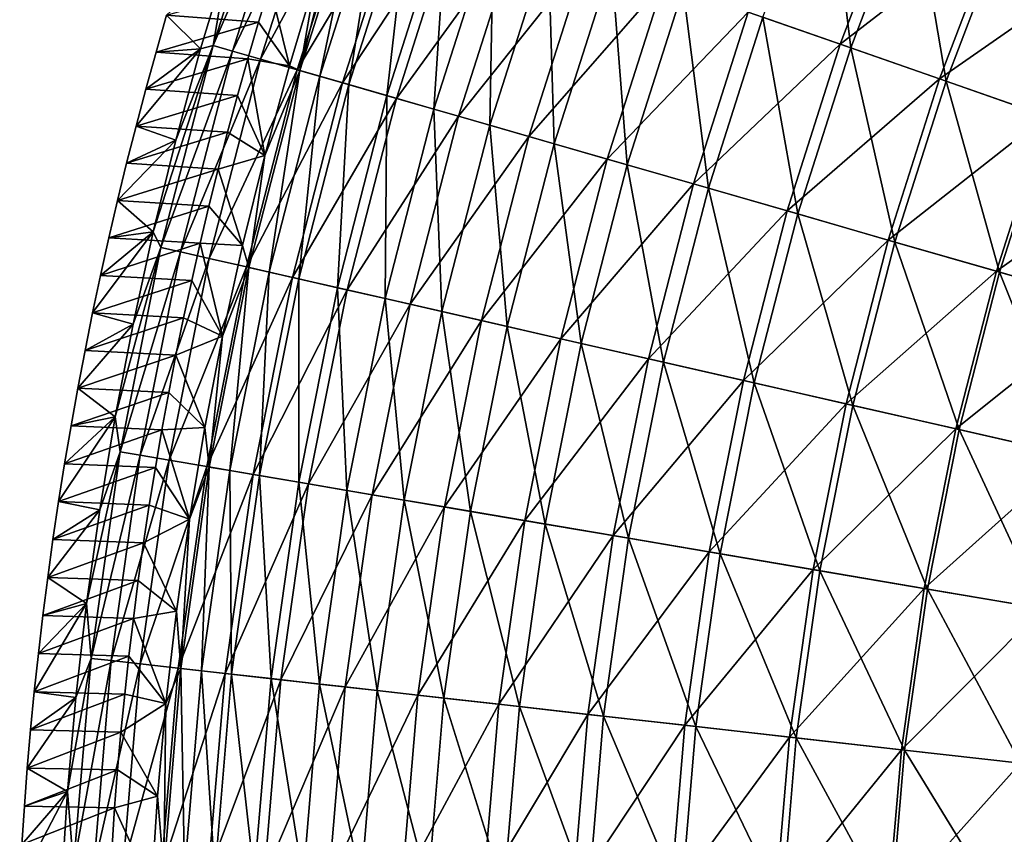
# Model space of a CAD drawing. Header units: millimetres. Extents: x -63 to 63, y -63 to 63.
# Tile 28 of 107: x -63 to -46, y 4 to 18. Entities that reach past the tile are written whole.
import ezdxf

# ---------------------------------------------------------------- set-up
doc = ezdxf.new("R2010")
doc.units = ezdxf.units.MM
doc.header["$LTSCALE"] = 106.095679
for name, color, linetype in [('10', 7, 'CONTINUOUS'), ('11', 7, 'CONTINUOUS'), ('7', 7, 'CONTINUOUS'), ('8', 7, 'CONTINUOUS'), ('9', 7, 'CONTINUOUS')]:
    doc.layers.add(name, color=color, linetype=linetype)

msp = doc.modelspace()

# ---------------------------------------------------------------- linework, layer by layer
at = {"layer": '10', "linetype": 'Continuous'}
for points in [[(-58.188, 16.793, -42.056), (-58.517, 18.125, -62.004), (-57.741, 18.273, -42.056), (-58.188, 16.793, -42.056)], [(-58.702, 17.518, -62.004), (-58.517, 18.125, -62.004), (-58.188, 16.793, -42.056), (-58.702, 17.518, -62.004)], [(-58.88, 16.909, -62.004), (-58.702, 17.518, -62.004), (-58.188, 16.793, -42.056), (-58.88, 16.909, -62.004)], [(-59.052, 16.298, -62.004), (-58.88, 16.909, -62.004), (-58.598, 15.301, -42.056), (-59.052, 16.298, -62.004)], [(-58.598, 15.301, -42.056), (-58.88, 16.909, -62.004), (-58.188, 16.793, -42.056), (-58.598, 15.301, -42.056)], [(-59.217, 15.686, -62.004), (-59.052, 16.298, -62.004), (-58.598, 15.301, -42.056), (-59.217, 15.686, -62.004)], [(-59.377, 15.071, -62.004), (-59.217, 15.686, -62.004), (-58.598, 15.301, -42.056), (-59.377, 15.071, -62.004)], [(-58.97, 13.8, -42.056), (-59.377, 15.071, -62.004), (-58.598, 15.301, -42.056), (-58.97, 13.8, -42.056)], [(-59.53, 14.456, -62.004), (-59.377, 15.071, -62.004), (-58.97, 13.8, -42.056), (-59.53, 14.456, -62.004)], [(-59.676, 13.838, -62.004), (-59.53, 14.456, -62.004), (-58.97, 13.8, -42.056), (-59.676, 13.838, -62.004)], [(-59.816, 13.22, -62.004), (-59.676, 13.838, -62.004), (-59.303, 12.289, -42.056), (-59.816, 13.22, -62.004)], [(-59.303, 12.289, -42.056), (-59.676, 13.838, -62.004), (-58.97, 13.8, -42.056), (-59.303, 12.289, -42.056)], [(-59.95, 12.599, -62.004), (-59.816, 13.22, -62.004), (-59.303, 12.289, -42.056), (-59.95, 12.599, -62.004)], [(-60.077, 11.978, -62.004), (-59.95, 12.599, -62.004), (-59.303, 12.289, -42.056), (-60.077, 11.978, -62.004)], [(-59.598, 10.77, -42.056), (-60.077, 11.978, -62.004), (-59.303, 12.289, -42.056), (-59.598, 10.77, -42.056)], [(-60.198, 11.355, -62.004), (-60.077, 11.978, -62.004), (-59.598, 10.77, -42.056), (-60.198, 11.355, -62.004)], [(-60.313, 10.731, -62.004), (-60.198, 11.355, -62.004), (-59.598, 10.77, -42.056), (-60.313, 10.731, -62.004)], [(-60.42, 10.105, -62.004), (-60.313, 10.731, -62.004), (-59.853, 9.245, -42.056), (-60.42, 10.105, -62.004)], [(-59.853, 9.245, -42.056), (-60.313, 10.731, -62.004), (-59.598, 10.77, -42.056), (-59.853, 9.245, -42.056)], [(-60.522, 9.479, -62.004), (-60.42, 10.105, -62.004), (-59.853, 9.245, -42.056), (-60.522, 9.479, -62.004)], [(-60.617, 8.852, -62.004), (-60.522, 9.479, -62.004), (-59.853, 9.245, -42.056), (-60.617, 8.852, -62.004)], [(-60.07, 7.713, -42.056), (-60.617, 8.852, -62.004), (-59.853, 9.245, -42.056), (-60.07, 7.713, -42.056)], [(-60.705, 8.223, -62.004), (-60.617, 8.852, -62.004), (-60.07, 7.713, -42.056), (-60.705, 8.223, -62.004)], [(-60.787, 7.594, -62.004), (-60.705, 8.223, -62.004), (-60.07, 7.713, -42.056), (-60.787, 7.594, -62.004)], [(-60.247, 6.177, -42.056), (-60.787, 7.594, -62.004), (-60.07, 7.713, -42.056), (-60.247, 6.177, -42.056)], [(-60.863, 6.964, -62.004), (-60.787, 7.594, -62.004), (-60.247, 6.177, -42.056), (-60.863, 6.964, -62.004)], [(-60.931, 6.334, -62.004), (-60.863, 6.964, -62.004), (-60.247, 6.177, -42.056), (-60.931, 6.334, -62.004)], [(-60.994, 5.702, -62.004), (-60.931, 6.334, -62.004), (-60.247, 6.177, -42.056), (-60.994, 5.702, -62.004)], [(-60.385, 4.636, -42.056), (-60.994, 5.702, -62.004), (-60.247, 6.177, -42.056), (-60.385, 4.636, -42.056)], [(-61.049, 5.07, -62.004), (-60.994, 5.702, -62.004), (-60.385, 4.636, -42.056), (-61.049, 5.07, -62.004)], [(-61.099, 4.438, -62.004), (-61.049, 5.07, -62.004), (-60.385, 4.636, -42.056), (-61.099, 4.438, -62.004)], [(-60.484, 3.092, -42.056), (-61.099, 4.438, -62.004), (-60.385, 4.636, -42.056), (-60.484, 3.092, -42.056)], [(-61.141, 3.804, -62.004), (-61.099, 4.438, -62.004), (-60.484, 3.092, -42.056), (-61.141, 3.804, -62.004)]]:
    msp.add_3dface(points, dxfattribs=at)
at = {"layer": '11', "linetype": 'Continuous'}
for points in [[(-49.238, 20.395, -15.327), (-48.843, 17.091, -12.634), (-50.304, 17.602, -15.327), (-49.238, 20.395, -15.327)], [(-47.808, 19.803, -12.634), (-48.843, 17.091, -12.634), (-49.238, 20.395, -15.327), (-47.808, 19.803, -12.634)], [(-58.016, 16.714, -38.96), (-57.255, 19.742, -42.056), (-56.987, 19.941, -38.96), (-58.016, 16.714, -38.96)], [(-58.016, 16.714, -38.96), (-56.987, 19.941, -38.96), (-57.683, 16.618, -35.874), (-58.016, 16.714, -38.96)], [(-56.987, 19.941, -38.96), (-56.661, 19.826, -35.874), (-57.683, 16.618, -35.874), (-56.987, 19.941, -38.96)], [(-57.741, 18.273, -42.056), (-57.255, 19.742, -42.056), (-58.016, 16.714, -38.96), (-57.741, 18.273, -42.056)], [(-56.661, 19.826, -35.874), (-57.199, 16.479, -32.81), (-57.683, 16.618, -35.874), (-56.661, 19.826, -35.874)], [(-56.185, 19.66, -32.81), (-57.199, 16.479, -32.81), (-56.661, 19.826, -35.874), (-56.185, 19.66, -32.81)], [(-47.808, 19.803, -12.634), (-47.255, 16.535, -10.025), (-48.843, 17.091, -12.634), (-47.808, 19.803, -12.634)], [(-46.253, 19.159, -10.025), (-47.255, 16.535, -10.025), (-47.808, 19.803, -12.634), (-46.253, 19.159, -10.025)], [(-56.185, 19.66, -32.81), (-56.565, 16.296, -29.776), (-57.199, 16.479, -32.81), (-56.185, 19.66, -32.81)], [(-55.562, 19.442, -29.776), (-56.565, 16.296, -29.776), (-56.185, 19.66, -32.81), (-55.562, 19.442, -29.776)], [(-55.562, 19.442, -29.776), (-55.782, 16.07, -26.779), (-56.565, 16.296, -29.776), (-55.562, 19.442, -29.776)], [(-54.793, 19.173, -26.779), (-55.782, 16.07, -26.779), (-55.562, 19.442, -29.776), (-54.793, 19.173, -26.779)], [(-54.793, 19.173, -26.779), (-54.853, 15.803, -23.828), (-55.782, 16.07, -26.779), (-54.793, 19.173, -26.779)], [(-53.88, 18.853, -23.828), (-54.853, 15.803, -23.828), (-54.793, 19.173, -26.779), (-53.88, 18.853, -23.828)], [(-46.253, 19.159, -10.025), (-45.541, 15.936, -7.505), (-47.255, 16.535, -10.025), (-46.253, 19.159, -10.025)], [(-53.88, 18.853, -23.828), (-53.779, 15.494, -20.931), (-54.853, 15.803, -23.828), (-53.88, 18.853, -23.828)], [(-52.826, 18.485, -20.931), (-53.779, 15.494, -20.931), (-53.88, 18.853, -23.828), (-52.826, 18.485, -20.931)], [(-52.826, 18.485, -20.931), (-52.565, 15.144, -18.095), (-53.779, 15.494, -20.931), (-52.826, 18.485, -20.931)], [(-51.633, 18.067, -18.095), (-52.565, 15.144, -18.095), (-52.826, 18.485, -20.931), (-51.633, 18.067, -18.095)], [(-58.188, 16.793, -42.056), (-57.741, 18.273, -42.056), (-58.016, 16.714, -38.96), (-58.188, 16.793, -42.056)], [(-51.633, 18.067, -18.095), (-51.212, 14.754, -15.327), (-52.565, 15.144, -18.095), (-51.633, 18.067, -18.095)], [(-50.304, 17.602, -15.327), (-51.212, 14.754, -15.327), (-51.633, 18.067, -18.095), (-50.304, 17.602, -15.327)], [(-50.304, 17.602, -15.327), (-49.725, 14.326, -12.634), (-51.212, 14.754, -15.327), (-50.304, 17.602, -15.327)], [(-48.843, 17.091, -12.634), (-49.725, 14.326, -12.634), (-50.304, 17.602, -15.327), (-48.843, 17.091, -12.634)], [(-48.843, 17.091, -12.634), (-48.107, 13.859, -10.025), (-49.725, 14.326, -12.634), (-48.843, 17.091, -12.634)], [(-47.255, 16.535, -10.025), (-48.107, 13.859, -10.025), (-48.843, 17.091, -12.634), (-47.255, 16.535, -10.025)], [(-58.598, 15.301, -42.056), (-58.188, 16.793, -42.056), (-58.016, 16.714, -38.96), (-58.598, 15.301, -42.056)], [(-58.862, 13.435, -38.96), (-58.598, 15.301, -42.056), (-58.016, 16.714, -38.96), (-58.862, 13.435, -38.96)], [(-58.862, 13.435, -38.96), (-58.016, 16.714, -38.96), (-58.524, 13.358, -35.874), (-58.862, 13.435, -38.96)], [(-58.016, 16.714, -38.96), (-57.683, 16.618, -35.874), (-58.524, 13.358, -35.874), (-58.016, 16.714, -38.96)], [(-57.683, 16.618, -35.874), (-58.033, 13.246, -32.81), (-58.524, 13.358, -35.874), (-57.683, 16.618, -35.874)], [(-57.199, 16.479, -32.81), (-58.033, 13.246, -32.81), (-57.683, 16.618, -35.874), (-57.199, 16.479, -32.81)], [(-57.199, 16.479, -32.81), (-57.389, 13.099, -29.776), (-58.033, 13.246, -32.81), (-57.199, 16.479, -32.81)], [(-56.565, 16.296, -29.776), (-57.389, 13.099, -29.776), (-57.199, 16.479, -32.81), (-56.565, 16.296, -29.776)], [(-47.255, 16.535, -10.025), (-46.363, 13.357, -7.505), (-48.107, 13.859, -10.025), (-47.255, 16.535, -10.025)], [(-45.541, 15.936, -7.505), (-46.363, 13.357, -7.505), (-47.255, 16.535, -10.025), (-45.541, 15.936, -7.505)], [(-56.565, 16.296, -29.776), (-56.595, 12.917, -26.779), (-57.389, 13.099, -29.776), (-56.565, 16.296, -29.776)], [(-55.782, 16.07, -26.779), (-56.595, 12.917, -26.779), (-56.565, 16.296, -29.776), (-55.782, 16.07, -26.779)], [(-55.782, 16.07, -26.779), (-55.652, 12.702, -23.828), (-56.595, 12.917, -26.779), (-55.782, 16.07, -26.779)], [(-54.853, 15.803, -23.828), (-55.652, 12.702, -23.828), (-55.782, 16.07, -26.779), (-54.853, 15.803, -23.828)], [(-45.541, 15.936, -7.505), (-44.498, 12.82, -5.082), (-46.363, 13.357, -7.505), (-45.541, 15.936, -7.505)], [(-54.853, 15.803, -23.828), (-54.563, 12.454, -20.931), (-55.652, 12.702, -23.828), (-54.853, 15.803, -23.828)], [(-53.779, 15.494, -20.931), (-54.563, 12.454, -20.931), (-54.853, 15.803, -23.828), (-53.779, 15.494, -20.931)], [(-53.779, 15.494, -20.931), (-53.331, 12.172, -18.095), (-54.563, 12.454, -20.931), (-53.779, 15.494, -20.931)], [(-52.565, 15.144, -18.095), (-53.331, 12.172, -18.095), (-53.779, 15.494, -20.931), (-52.565, 15.144, -18.095)], [(-58.97, 13.8, -42.056), (-58.598, 15.301, -42.056), (-58.862, 13.435, -38.96), (-58.97, 13.8, -42.056)], [(-52.565, 15.144, -18.095), (-51.959, 11.859, -15.327), (-53.331, 12.172, -18.095), (-52.565, 15.144, -18.095)], [(-51.212, 14.754, -15.327), (-51.959, 11.859, -15.327), (-52.565, 15.144, -18.095), (-51.212, 14.754, -15.327)], [(-51.212, 14.754, -15.327), (-50.45, 11.515, -12.634), (-51.959, 11.859, -15.327), (-51.212, 14.754, -15.327)], [(-49.725, 14.326, -12.634), (-50.45, 11.515, -12.634), (-51.212, 14.754, -15.327), (-49.725, 14.326, -12.634)], [(-49.725, 14.326, -12.634), (-48.809, 11.14, -10.025), (-50.45, 11.515, -12.634), (-49.725, 14.326, -12.634)], [(-48.107, 13.859, -10.025), (-48.809, 11.14, -10.025), (-49.725, 14.326, -12.634), (-48.107, 13.859, -10.025)], [(-59.303, 12.289, -42.056), (-58.97, 13.8, -42.056), (-58.862, 13.435, -38.96), (-59.303, 12.289, -42.056)], [(-48.107, 13.859, -10.025), (-47.039, 10.736, -7.505), (-48.809, 11.14, -10.025), (-48.107, 13.859, -10.025)], [(-46.363, 13.357, -7.505), (-47.039, 10.736, -7.505), (-48.107, 13.859, -10.025), (-46.363, 13.357, -7.505)], [(-59.522, 10.113, -38.96), (-59.303, 12.289, -42.056), (-58.862, 13.435, -38.96), (-59.522, 10.113, -38.96)], [(-59.522, 10.113, -38.96), (-58.862, 13.435, -38.96), (-59.181, 10.055, -35.874), (-59.522, 10.113, -38.96)], [(-58.862, 13.435, -38.96), (-58.524, 13.358, -35.874), (-59.181, 10.055, -35.874), (-58.862, 13.435, -38.96)], [(-58.524, 13.358, -35.874), (-58.684, 9.971, -32.81), (-59.181, 10.055, -35.874), (-58.524, 13.358, -35.874)], [(-58.033, 13.246, -32.81), (-58.684, 9.971, -32.81), (-58.524, 13.358, -35.874), (-58.033, 13.246, -32.81)], [(-46.363, 13.357, -7.505), (-45.146, 10.304, -5.082), (-47.039, 10.736, -7.505), (-46.363, 13.357, -7.505)], [(-44.498, 12.82, -5.082), (-45.146, 10.304, -5.082), (-46.363, 13.357, -7.505), (-44.498, 12.82, -5.082)], [(-58.033, 13.246, -32.81), (-58.034, 9.86, -29.776), (-58.684, 9.971, -32.81), (-58.033, 13.246, -32.81)], [(-57.389, 13.099, -29.776), (-58.034, 9.86, -29.776), (-58.033, 13.246, -32.81), (-57.389, 13.099, -29.776)], [(-57.389, 13.099, -29.776), (-57.23, 9.724, -26.779), (-58.034, 9.86, -29.776), (-57.389, 13.099, -29.776)], [(-56.595, 12.917, -26.779), (-57.23, 9.724, -26.779), (-57.389, 13.099, -29.776), (-56.595, 12.917, -26.779)], [(-56.595, 12.917, -26.779), (-56.277, 9.562, -23.828), (-57.23, 9.724, -26.779), (-56.595, 12.917, -26.779)], [(-55.652, 12.702, -23.828), (-56.277, 9.562, -23.828), (-56.595, 12.917, -26.779), (-55.652, 12.702, -23.828)], [(-55.652, 12.702, -23.828), (-55.176, 9.375, -20.931), (-56.277, 9.562, -23.828), (-55.652, 12.702, -23.828)], [(-54.563, 12.454, -20.931), (-55.176, 9.375, -20.931), (-55.652, 12.702, -23.828), (-54.563, 12.454, -20.931)], [(-54.563, 12.454, -20.931), (-53.93, 9.163, -18.095), (-55.176, 9.375, -20.931), (-54.563, 12.454, -20.931)], [(-53.331, 12.172, -18.095), (-53.93, 9.163, -18.095), (-54.563, 12.454, -20.931), (-53.331, 12.172, -18.095)], [(-59.598, 10.77, -42.056), (-59.303, 12.289, -42.056), (-59.522, 10.113, -38.96), (-59.598, 10.77, -42.056)], [(-53.331, 12.172, -18.095), (-52.542, 8.927, -15.327), (-53.93, 9.163, -18.095), (-53.331, 12.172, -18.095)], [(-51.959, 11.859, -15.327), (-52.542, 8.927, -15.327), (-53.331, 12.172, -18.095), (-51.959, 11.859, -15.327)], [(-51.959, 11.859, -15.327), (-51.016, 8.668, -12.634), (-52.542, 8.927, -15.327), (-51.959, 11.859, -15.327)], [(-50.45, 11.515, -12.634), (-51.016, 8.668, -12.634), (-51.959, 11.859, -15.327), (-50.45, 11.515, -12.634)], [(-50.45, 11.515, -12.634), (-49.357, 8.386, -10.025), (-51.016, 8.668, -12.634), (-50.45, 11.515, -12.634)], [(-48.809, 11.14, -10.025), (-49.357, 8.386, -10.025), (-50.45, 11.515, -12.634), (-48.809, 11.14, -10.025)], [(-48.809, 11.14, -10.025), (-47.567, 8.082, -7.505), (-49.357, 8.386, -10.025), (-48.809, 11.14, -10.025)], [(-47.039, 10.736, -7.505), (-47.567, 8.082, -7.505), (-48.809, 11.14, -10.025), (-47.039, 10.736, -7.505)], [(-59.853, 9.245, -42.056), (-59.598, 10.77, -42.056), (-59.522, 10.113, -38.96), (-59.853, 9.245, -42.056)], [(-47.039, 10.736, -7.505), (-45.653, 7.757, -5.082), (-47.567, 8.082, -7.505), (-47.039, 10.736, -7.505)], [(-45.146, 10.304, -5.082), (-45.653, 7.757, -5.082), (-47.039, 10.736, -7.505), (-45.146, 10.304, -5.082)], [(-59.996, 6.76, -38.96), (-59.853, 9.245, -42.056), (-59.522, 10.113, -38.96), (-59.996, 6.76, -38.96)], [(-59.996, 6.76, -38.96), (-59.522, 10.113, -38.96), (-59.652, 6.721, -35.874), (-59.996, 6.76, -38.96)], [(-59.522, 10.113, -38.96), (-59.181, 10.055, -35.874), (-59.652, 6.721, -35.874), (-59.522, 10.113, -38.96)], [(-59.181, 10.055, -35.874), (-59.151, 6.665, -32.81), (-59.652, 6.721, -35.874), (-59.181, 10.055, -35.874)], [(-58.684, 9.971, -32.81), (-59.151, 6.665, -32.81), (-59.181, 10.055, -35.874), (-58.684, 9.971, -32.81)], [(-58.684, 9.971, -32.81), (-58.495, 6.591, -29.776), (-59.151, 6.665, -32.81), (-58.684, 9.971, -32.81)], [(-58.034, 9.86, -29.776), (-58.495, 6.591, -29.776), (-58.684, 9.971, -32.81), (-58.034, 9.86, -29.776)], [(-58.034, 9.86, -29.776), (-57.686, 6.5, -26.779), (-58.495, 6.591, -29.776), (-58.034, 9.86, -29.776)], [(-57.23, 9.724, -26.779), (-57.686, 6.5, -26.779), (-58.034, 9.86, -29.776), (-57.23, 9.724, -26.779)], [(-57.23, 9.724, -26.779), (-56.725, 6.391, -23.828), (-57.686, 6.5, -26.779), (-57.23, 9.724, -26.779)], [(-56.277, 9.562, -23.828), (-56.725, 6.391, -23.828), (-57.23, 9.724, -26.779), (-56.277, 9.562, -23.828)], [(-56.277, 9.562, -23.828), (-55.615, 6.266, -20.931), (-56.725, 6.391, -23.828), (-56.277, 9.562, -23.828)], [(-55.176, 9.375, -20.931), (-55.615, 6.266, -20.931), (-56.277, 9.562, -23.828), (-55.176, 9.375, -20.931)], [(-55.176, 9.375, -20.931), (-54.359, 6.125, -18.095), (-55.615, 6.266, -20.931), (-55.176, 9.375, -20.931)], [(-53.93, 9.163, -18.095), (-54.359, 6.125, -18.095), (-55.176, 9.375, -20.931), (-53.93, 9.163, -18.095)], [(-60.07, 7.713, -42.056), (-59.853, 9.245, -42.056), (-59.996, 6.76, -38.96), (-60.07, 7.713, -42.056)], [(-53.93, 9.163, -18.095), (-52.96, 5.967, -15.327), (-54.359, 6.125, -18.095), (-53.93, 9.163, -18.095)], [(-52.542, 8.927, -15.327), (-52.96, 5.967, -15.327), (-53.93, 9.163, -18.095), (-52.542, 8.927, -15.327)], [(-52.542, 8.927, -15.327), (-51.422, 5.794, -12.634), (-52.96, 5.967, -15.327), (-52.542, 8.927, -15.327)], [(-51.016, 8.668, -12.634), (-51.422, 5.794, -12.634), (-52.542, 8.927, -15.327), (-51.016, 8.668, -12.634)], [(-51.016, 8.668, -12.634), (-49.749, 5.605, -10.025), (-51.422, 5.794, -12.634), (-51.016, 8.668, -12.634)], [(-49.357, 8.386, -10.025), (-49.749, 5.605, -10.025), (-51.016, 8.668, -12.634), (-49.357, 8.386, -10.025)], [(-49.357, 8.386, -10.025), (-47.946, 5.402, -7.505), (-49.749, 5.605, -10.025), (-49.357, 8.386, -10.025)], [(-47.567, 8.082, -7.505), (-47.946, 5.402, -7.505), (-49.357, 8.386, -10.025), (-47.567, 8.082, -7.505)], [(-47.567, 8.082, -7.505), (-46.016, 5.185, -5.082), (-47.946, 5.402, -7.505), (-47.567, 8.082, -7.505)], [(-45.653, 7.757, -5.082), (-46.016, 5.185, -5.082), (-47.567, 8.082, -7.505), (-45.653, 7.757, -5.082)], [(-60.247, 6.177, -42.056), (-60.07, 7.713, -42.056), (-59.996, 6.76, -38.96), (-60.247, 6.177, -42.056)], [(-60.281, 3.385, -38.96), (-60.247, 6.177, -42.056), (-59.996, 6.76, -38.96), (-60.281, 3.385, -38.96)], [(-60.281, 3.385, -38.96), (-59.996, 6.76, -38.96), (-59.935, 3.366, -35.874), (-60.281, 3.385, -38.96)], [(-59.996, 6.76, -38.96), (-59.652, 6.721, -35.874), (-59.935, 3.366, -35.874), (-59.996, 6.76, -38.96)], [(-59.652, 6.721, -35.874), (-59.432, 3.338, -32.81), (-59.935, 3.366, -35.874), (-59.652, 6.721, -35.874)], [(-59.151, 6.665, -32.81), (-59.432, 3.338, -32.81), (-59.652, 6.721, -35.874), (-59.151, 6.665, -32.81)], [(-59.151, 6.665, -32.81), (-58.773, 3.301, -29.776), (-59.432, 3.338, -32.81), (-59.151, 6.665, -32.81)], [(-58.495, 6.591, -29.776), (-58.773, 3.301, -29.776), (-59.151, 6.665, -32.81), (-58.495, 6.591, -29.776)], [(-58.495, 6.591, -29.776), (-57.959, 3.255, -26.779), (-58.773, 3.301, -29.776), (-58.495, 6.591, -29.776)], [(-57.686, 6.5, -26.779), (-57.959, 3.255, -26.779), (-58.495, 6.591, -29.776), (-57.686, 6.5, -26.779)], [(-57.686, 6.5, -26.779), (-56.994, 3.201, -23.828), (-57.959, 3.255, -26.779), (-57.686, 6.5, -26.779)], [(-56.725, 6.391, -23.828), (-56.994, 3.201, -23.828), (-57.686, 6.5, -26.779), (-56.725, 6.391, -23.828)], [(-56.725, 6.391, -23.828), (-55.878, 3.138, -20.931), (-56.994, 3.201, -23.828), (-56.725, 6.391, -23.828)], [(-55.615, 6.266, -20.931), (-55.878, 3.138, -20.931), (-56.725, 6.391, -23.828), (-55.615, 6.266, -20.931)], [(-55.615, 6.266, -20.931), (-54.616, 3.067, -18.095), (-55.878, 3.138, -20.931), (-55.615, 6.266, -20.931)], [(-54.359, 6.125, -18.095), (-54.616, 3.067, -18.095), (-55.615, 6.266, -20.931), (-54.359, 6.125, -18.095)], [(-60.385, 4.636, -42.056), (-60.247, 6.177, -42.056), (-60.281, 3.385, -38.96), (-60.385, 4.636, -42.056)], [(-54.359, 6.125, -18.095), (-53.211, 2.988, -15.327), (-54.616, 3.067, -18.095), (-54.359, 6.125, -18.095)], [(-52.96, 5.967, -15.327), (-53.211, 2.988, -15.327), (-54.359, 6.125, -18.095), (-52.96, 5.967, -15.327)], [(-52.96, 5.967, -15.327), (-51.666, 2.901, -12.634), (-53.211, 2.988, -15.327), (-52.96, 5.967, -15.327)], [(-51.422, 5.794, -12.634), (-51.666, 2.901, -12.634), (-52.96, 5.967, -15.327), (-51.422, 5.794, -12.634)], [(-51.422, 5.794, -12.634), (-49.985, 2.807, -10.025), (-51.666, 2.901, -12.634), (-51.422, 5.794, -12.634)], [(-49.749, 5.605, -10.025), (-49.985, 2.807, -10.025), (-51.422, 5.794, -12.634), (-49.749, 5.605, -10.025)], [(-49.749, 5.605, -10.025), (-48.173, 2.705, -7.505), (-49.985, 2.807, -10.025), (-49.749, 5.605, -10.025)], [(-47.946, 5.402, -7.505), (-48.173, 2.705, -7.505), (-49.749, 5.605, -10.025), (-47.946, 5.402, -7.505)], [(-47.946, 5.402, -7.505), (-46.235, 2.596, -5.082), (-48.173, 2.705, -7.505), (-47.946, 5.402, -7.505)], [(-46.016, 5.185, -5.082), (-46.235, 2.596, -5.082), (-47.946, 5.402, -7.505), (-46.016, 5.185, -5.082)], [(-60.484, 3.092, -42.056), (-60.385, 4.636, -42.056), (-60.281, 3.385, -38.96), (-60.484, 3.092, -42.056)]]:
    msp.add_3dface(points, dxfattribs=at)
at = {"layer": '7', "linetype": 'Continuous'}
for points in [[(-58.406, 20.437, -38.933), (-59.216, 18.579, -42.004), (-59.46, 17.13, -38.933), (-58.406, 20.437, -38.933)], [(-58.406, 20.437, -38.933), (-59.46, 17.13, -38.933), (-58.089, 20.326, -35.872), (-58.406, 20.437, -38.933)], [(-59.46, 17.13, -38.933), (-59.138, 17.037, -35.872), (-58.089, 20.326, -35.872), (-59.46, 17.13, -38.933)], [(-59.138, 17.037, -35.872), (-57.63, 20.165, -32.831), (-58.089, 20.326, -35.872), (-59.138, 17.037, -35.872)], [(-58.67, 16.902, -32.831), (-57.63, 20.165, -32.831), (-59.138, 17.037, -35.872), (-58.67, 16.902, -32.831)], [(-58.67, 16.902, -32.831), (-57.028, 19.955, -29.818), (-57.63, 20.165, -32.831), (-58.67, 16.902, -32.831)], [(-58.057, 16.726, -29.818), (-57.028, 19.955, -29.818), (-58.67, 16.902, -32.831), (-58.057, 16.726, -29.818)], [(-58.057, 16.726, -29.818), (-56.286, 19.695, -26.841), (-57.028, 19.955, -29.818), (-58.057, 16.726, -29.818)], [(-49.017, 17.152, -10.119), (-47.978, 19.873, -10.119), (-50.55, 17.688, -12.735), (-49.017, 17.152, -10.119)], [(-49.017, 17.152, -10.119), (-46.359, 19.203, -7.586), (-47.978, 19.873, -10.119), (-49.017, 17.152, -10.119)], [(-57.302, 16.508, -26.841), (-56.286, 19.695, -26.841), (-58.057, 16.726, -29.818), (-57.302, 16.508, -26.841)], [(-57.302, 16.508, -26.841), (-55.406, 19.387, -23.906), (-56.286, 19.695, -26.841), (-57.302, 16.508, -26.841)], [(-56.406, 16.25, -23.906), (-55.406, 19.387, -23.906), (-57.302, 16.508, -26.841), (-56.406, 16.25, -23.906)], [(-56.406, 16.25, -23.906), (-54.39, 19.032, -21.021), (-55.406, 19.387, -23.906), (-56.406, 16.25, -23.906)], [(-47.363, 16.573, -7.586), (-46.359, 19.203, -7.586), (-49.017, 17.152, -10.119), (-47.363, 16.573, -7.586)], [(-47.363, 16.573, -7.586), (-44.627, 18.485, -5.143), (-46.359, 19.203, -7.586), (-47.363, 16.573, -7.586)], [(-55.371, 15.952, -21.021), (-54.39, 19.032, -21.021), (-56.406, 16.25, -23.906), (-55.371, 15.952, -21.021)], [(-55.371, 15.952, -21.021), (-53.24, 18.629, -18.193), (-54.39, 19.032, -21.021), (-55.371, 15.952, -21.021)], [(-59.216, 18.579, -42.004), (-59.668, 17.073, -42.004), (-59.46, 17.13, -38.933), (-59.216, 18.579, -42.004)], [(-54.201, 15.615, -18.193), (-53.24, 18.629, -18.193), (-55.371, 15.952, -21.021), (-54.201, 15.615, -18.193)], [(-54.201, 15.615, -18.193), (-51.959, 18.181, -15.428), (-53.24, 18.629, -18.193), (-54.201, 15.615, -18.193)], [(-45.593, 15.954, -5.143), (-44.627, 18.485, -5.143), (-47.363, 16.573, -7.586), (-45.593, 15.954, -5.143)], [(-52.896, 15.239, -15.428), (-51.959, 18.181, -15.428), (-54.201, 15.615, -18.193), (-52.896, 15.239, -15.428)], [(-52.896, 15.239, -15.428), (-50.55, 17.688, -12.735), (-51.959, 18.181, -15.428), (-52.896, 15.239, -15.428)], [(-51.462, 14.826, -12.735), (-50.55, 17.688, -12.735), (-52.896, 15.239, -15.428), (-51.462, 14.826, -12.735)], [(-51.462, 14.826, -12.735), (-49.017, 17.152, -10.119), (-50.55, 17.688, -12.735), (-51.462, 14.826, -12.735)], [(-60.081, 15.556, -42.004), (-60.456, 14.029, -42.004), (-59.46, 17.13, -38.933), (-60.081, 15.556, -42.004)], [(-59.46, 17.13, -38.933), (-60.456, 14.029, -42.004), (-60.327, 13.769, -38.933), (-59.46, 17.13, -38.933)], [(-59.46, 17.13, -38.933), (-60.327, 13.769, -38.933), (-59.138, 17.037, -35.872), (-59.46, 17.13, -38.933)], [(-59.668, 17.073, -42.004), (-60.081, 15.556, -42.004), (-59.46, 17.13, -38.933), (-59.668, 17.073, -42.004)], [(-49.901, 14.376, -10.119), (-49.017, 17.152, -10.119), (-51.462, 14.826, -12.735), (-49.901, 14.376, -10.119)], [(-49.901, 14.376, -10.119), (-47.363, 16.573, -7.586), (-49.017, 17.152, -10.119), (-49.901, 14.376, -10.119)], [(-60.327, 13.769, -38.933), (-60, 13.695, -35.872), (-59.138, 17.037, -35.872), (-60.327, 13.769, -38.933)], [(-60, 13.695, -35.872), (-58.67, 16.902, -32.831), (-59.138, 17.037, -35.872), (-60, 13.695, -35.872)], [(-59.525, 13.586, -32.831), (-58.67, 16.902, -32.831), (-60, 13.695, -35.872), (-59.525, 13.586, -32.831)], [(-59.525, 13.586, -32.831), (-58.057, 16.726, -29.818), (-58.67, 16.902, -32.831), (-59.525, 13.586, -32.831)], [(-58.904, 13.444, -29.818), (-58.057, 16.726, -29.818), (-59.525, 13.586, -32.831), (-58.904, 13.444, -29.818)], [(-58.904, 13.444, -29.818), (-57.302, 16.508, -26.841), (-58.057, 16.726, -29.818), (-58.904, 13.444, -29.818)], [(-48.218, 13.891, -7.586), (-47.363, 16.573, -7.586), (-49.901, 14.376, -10.119), (-48.218, 13.891, -7.586)], [(-48.218, 13.891, -7.586), (-45.593, 15.954, -5.143), (-47.363, 16.573, -7.586), (-48.218, 13.891, -7.586)], [(-58.138, 13.27, -26.841), (-57.302, 16.508, -26.841), (-58.904, 13.444, -29.818), (-58.138, 13.27, -26.841)], [(-58.138, 13.27, -26.841), (-56.406, 16.25, -23.906), (-57.302, 16.508, -26.841), (-58.138, 13.27, -26.841)], [(-57.229, 13.062, -23.906), (-56.406, 16.25, -23.906), (-58.138, 13.27, -26.841), (-57.229, 13.062, -23.906)], [(-57.229, 13.062, -23.906), (-55.371, 15.952, -21.021), (-56.406, 16.25, -23.906), (-57.229, 13.062, -23.906)], [(-56.179, 12.822, -21.021), (-55.371, 15.952, -21.021), (-57.229, 13.062, -23.906), (-56.179, 12.822, -21.021)], [(-56.179, 12.822, -21.021), (-54.201, 15.615, -18.193), (-55.371, 15.952, -21.021), (-56.179, 12.822, -21.021)], [(-46.416, 13.372, -5.143), (-45.593, 15.954, -5.143), (-48.218, 13.891, -7.586), (-46.416, 13.372, -5.143)], [(-46.416, 13.372, -5.143), (-43.711, 15.295, -2.797), (-45.593, 15.954, -5.143), (-46.416, 13.372, -5.143)], [(-54.991, 12.551, -18.193), (-54.201, 15.615, -18.193), (-56.179, 12.822, -21.021), (-54.991, 12.551, -18.193)], [(-54.991, 12.551, -18.193), (-52.896, 15.239, -15.428), (-54.201, 15.615, -18.193), (-54.991, 12.551, -18.193)], [(-44.499, 12.82, -2.797), (-43.711, 15.295, -2.797), (-46.416, 13.372, -5.143), (-44.499, 12.82, -2.797)], [(-53.668, 12.249, -15.428), (-52.896, 15.239, -15.428), (-54.991, 12.551, -18.193), (-53.668, 12.249, -15.428)], [(-53.668, 12.249, -15.428), (-51.462, 14.826, -12.735), (-52.896, 15.239, -15.428), (-53.668, 12.249, -15.428)], [(-52.212, 11.917, -12.735), (-51.462, 14.826, -12.735), (-53.668, 12.249, -15.428), (-52.212, 11.917, -12.735)], [(-52.212, 11.917, -12.735), (-49.901, 14.376, -10.119), (-51.462, 14.826, -12.735), (-52.212, 11.917, -12.735)], [(-50.629, 11.556, -10.119), (-49.901, 14.376, -10.119), (-52.212, 11.917, -12.735), (-50.629, 11.556, -10.119)], [(-50.629, 11.556, -10.119), (-48.218, 13.891, -7.586), (-49.901, 14.376, -10.119), (-50.629, 11.556, -10.119)], [(-60.456, 14.029, -42.004), (-60.792, 12.493, -42.004), (-60.327, 13.769, -38.933), (-60.456, 14.029, -42.004)], [(-48.921, 11.166, -7.586), (-48.218, 13.891, -7.586), (-50.629, 11.556, -10.119), (-48.921, 11.166, -7.586)], [(-48.921, 11.166, -7.586), (-46.416, 13.372, -5.143), (-48.218, 13.891, -7.586), (-48.921, 11.166, -7.586)], [(-60.792, 12.493, -42.004), (-61.089, 10.949, -42.004), (-60.327, 13.769, -38.933), (-60.792, 12.493, -42.004)], [(-60.327, 13.769, -38.933), (-61.089, 10.949, -42.004), (-61.004, 10.365, -38.933), (-60.327, 13.769, -38.933)], [(-60.327, 13.769, -38.933), (-61.004, 10.365, -38.933), (-60, 13.695, -35.872), (-60.327, 13.769, -38.933)], [(-61.004, 10.365, -38.933), (-60.673, 10.309, -35.872), (-60, 13.695, -35.872), (-61.004, 10.365, -38.933)], [(-60.673, 10.309, -35.872), (-59.525, 13.586, -32.831), (-60, 13.695, -35.872), (-60.673, 10.309, -35.872)], [(-60.193, 10.227, -32.831), (-59.525, 13.586, -32.831), (-60.673, 10.309, -35.872), (-60.193, 10.227, -32.831)], [(-60.193, 10.227, -32.831), (-58.904, 13.444, -29.818), (-59.525, 13.586, -32.831), (-60.193, 10.227, -32.831)], [(-59.565, 10.12, -29.818), (-58.904, 13.444, -29.818), (-60.193, 10.227, -32.831), (-59.565, 10.12, -29.818)], [(-59.565, 10.12, -29.818), (-58.138, 13.27, -26.841), (-58.904, 13.444, -29.818), (-59.565, 10.12, -29.818)], [(-47.092, 10.749, -5.143), (-46.416, 13.372, -5.143), (-48.921, 11.166, -7.586), (-47.092, 10.749, -5.143)], [(-47.092, 10.749, -5.143), (-44.499, 12.82, -2.797), (-46.416, 13.372, -5.143), (-47.092, 10.749, -5.143)], [(-58.79, 9.989, -26.841), (-58.138, 13.27, -26.841), (-59.565, 10.12, -29.818), (-58.79, 9.989, -26.841)], [(-58.79, 9.989, -26.841), (-57.229, 13.062, -23.906), (-58.138, 13.27, -26.841), (-58.79, 9.989, -26.841)], [(-57.871, 9.833, -23.906), (-57.229, 13.062, -23.906), (-58.79, 9.989, -26.841), (-57.871, 9.833, -23.906)], [(-57.871, 9.833, -23.906), (-56.179, 12.822, -21.021), (-57.229, 13.062, -23.906), (-57.871, 9.833, -23.906)], [(-56.809, 9.652, -21.021), (-56.179, 12.822, -21.021), (-57.871, 9.833, -23.906), (-56.809, 9.652, -21.021)], [(-56.809, 9.652, -21.021), (-54.991, 12.551, -18.193), (-56.179, 12.822, -21.021), (-56.809, 9.652, -21.021)], [(-45.148, 10.305, -2.797), (-44.499, 12.82, -2.797), (-47.092, 10.749, -5.143), (-45.148, 10.305, -2.797)], [(-55.608, 9.448, -18.193), (-54.991, 12.551, -18.193), (-56.809, 9.652, -21.021), (-55.608, 9.448, -18.193)], [(-55.608, 9.448, -18.193), (-53.668, 12.249, -15.428), (-54.991, 12.551, -18.193), (-55.608, 9.448, -18.193)], [(-54.27, 9.221, -15.428), (-53.668, 12.249, -15.428), (-55.608, 9.448, -18.193), (-54.27, 9.221, -15.428)], [(-54.27, 9.221, -15.428), (-52.212, 11.917, -12.735), (-53.668, 12.249, -15.428), (-54.27, 9.221, -15.428)], [(-52.798, 8.971, -12.735), (-52.212, 11.917, -12.735), (-54.27, 9.221, -15.428), (-52.798, 8.971, -12.735)], [(-52.798, 8.971, -12.735), (-50.629, 11.556, -10.119), (-52.212, 11.917, -12.735), (-52.798, 8.971, -12.735)], [(-51.197, 8.699, -10.119), (-50.629, 11.556, -10.119), (-52.798, 8.971, -12.735), (-51.197, 8.699, -10.119)], [(-51.197, 8.699, -10.119), (-48.921, 11.166, -7.586), (-50.629, 11.556, -10.119), (-51.197, 8.699, -10.119)], [(-49.47, 8.405, -7.586), (-48.921, 11.166, -7.586), (-51.197, 8.699, -10.119), (-49.47, 8.405, -7.586)], [(-49.47, 8.405, -7.586), (-47.092, 10.749, -5.143), (-48.921, 11.166, -7.586), (-49.47, 8.405, -7.586)], [(-61.089, 10.949, -42.004), (-61.346, 9.398, -42.004), (-61.004, 10.365, -38.933), (-61.089, 10.949, -42.004)], [(-47.621, 8.091, -5.143), (-47.092, 10.749, -5.143), (-49.47, 8.405, -7.586), (-47.621, 8.091, -5.143)], [(-47.621, 8.091, -5.143), (-45.148, 10.305, -2.797), (-47.092, 10.749, -5.143), (-47.621, 8.091, -5.143)], [(-61.346, 9.398, -42.004), (-61.565, 7.841, -42.004), (-61.004, 10.365, -38.933), (-61.346, 9.398, -42.004)], [(-61.004, 10.365, -38.933), (-61.565, 7.841, -42.004), (-61.49, 6.928, -38.933), (-61.004, 10.365, -38.933)], [(-61.004, 10.365, -38.933), (-61.49, 6.928, -38.933), (-60.673, 10.309, -35.872), (-61.004, 10.365, -38.933)], [(-61.49, 6.928, -38.933), (-61.156, 6.891, -35.872), (-60.673, 10.309, -35.872), (-61.49, 6.928, -38.933)], [(-61.156, 6.891, -35.872), (-60.193, 10.227, -32.831), (-60.673, 10.309, -35.872), (-61.156, 6.891, -35.872)], [(-60.672, 6.836, -32.831), (-60.193, 10.227, -32.831), (-61.156, 6.891, -35.872), (-60.672, 6.836, -32.831)], [(-60.672, 6.836, -32.831), (-59.565, 10.12, -29.818), (-60.193, 10.227, -32.831), (-60.672, 6.836, -32.831)], [(-45.655, 7.757, -2.797), (-45.148, 10.305, -2.797), (-47.621, 8.091, -5.143), (-45.655, 7.757, -2.797)], [(-60.039, 6.765, -29.818), (-59.565, 10.12, -29.818), (-60.672, 6.836, -32.831), (-60.039, 6.765, -29.818)], [(-60.039, 6.765, -29.818), (-58.79, 9.989, -26.841), (-59.565, 10.12, -29.818), (-60.039, 6.765, -29.818)], [(-59.258, 6.677, -26.841), (-58.79, 9.989, -26.841), (-60.039, 6.765, -29.818), (-59.258, 6.677, -26.841)], [(-59.258, 6.677, -26.841), (-57.871, 9.833, -23.906), (-58.79, 9.989, -26.841), (-59.258, 6.677, -26.841)], [(-58.331, 6.572, -23.906), (-57.871, 9.833, -23.906), (-59.258, 6.677, -26.841), (-58.331, 6.572, -23.906)], [(-58.331, 6.572, -23.906), (-56.809, 9.652, -21.021), (-57.871, 9.833, -23.906), (-58.331, 6.572, -23.906)], [(-57.261, 6.452, -21.021), (-56.809, 9.652, -21.021), (-58.331, 6.572, -23.906), (-57.261, 6.452, -21.021)], [(-57.261, 6.452, -21.021), (-55.608, 9.448, -18.193), (-56.809, 9.652, -21.021), (-57.261, 6.452, -21.021)], [(-56.05, 6.315, -18.193), (-55.608, 9.448, -18.193), (-57.261, 6.452, -21.021), (-56.05, 6.315, -18.193)], [(-56.05, 6.315, -18.193), (-54.27, 9.221, -15.428), (-55.608, 9.448, -18.193), (-56.05, 6.315, -18.193)], [(-54.702, 6.163, -15.428), (-54.27, 9.221, -15.428), (-56.05, 6.315, -18.193), (-54.702, 6.163, -15.428)], [(-54.702, 6.163, -15.428), (-52.798, 8.971, -12.735), (-54.27, 9.221, -15.428), (-54.702, 6.163, -15.428)], [(-53.218, 5.996, -12.735), (-52.798, 8.971, -12.735), (-54.702, 6.163, -15.428), (-53.218, 5.996, -12.735)], [(-53.218, 5.996, -12.735), (-51.197, 8.699, -10.119), (-52.798, 8.971, -12.735), (-53.218, 5.996, -12.735)], [(-51.604, 5.814, -10.119), (-51.197, 8.699, -10.119), (-53.218, 5.996, -12.735), (-51.604, 5.814, -10.119)], [(-51.604, 5.814, -10.119), (-49.47, 8.405, -7.586), (-51.197, 8.699, -10.119), (-51.604, 5.814, -10.119)], [(-49.863, 5.618, -7.586), (-49.47, 8.405, -7.586), (-51.604, 5.814, -10.119), (-49.863, 5.618, -7.586)], [(-49.863, 5.618, -7.586), (-47.621, 8.091, -5.143), (-49.47, 8.405, -7.586), (-49.863, 5.618, -7.586)], [(-48, 5.408, -5.143), (-47.621, 8.091, -5.143), (-49.863, 5.618, -7.586), (-48, 5.408, -5.143)], [(-48, 5.408, -5.143), (-45.655, 7.757, -2.797), (-47.621, 8.091, -5.143), (-48, 5.408, -5.143)], [(-61.565, 7.841, -42.004), (-61.744, 6.279, -42.004), (-61.49, 6.928, -38.933), (-61.565, 7.841, -42.004)], [(-46.018, 5.185, -2.797), (-45.655, 7.757, -2.797), (-48, 5.408, -5.143), (-46.018, 5.185, -2.797)], [(-61.744, 6.279, -42.004), (-61.883, 4.713, -42.004), (-61.49, 6.928, -38.933), (-61.744, 6.279, -42.004)], [(-61.49, 6.928, -38.933), (-61.883, 4.713, -42.004), (-61.781, 3.47, -38.933), (-61.49, 6.928, -38.933)], [(-61.49, 6.928, -38.933), (-61.781, 3.47, -38.933), (-61.156, 6.891, -35.872), (-61.49, 6.928, -38.933)], [(-61.781, 3.47, -38.933), (-61.446, 3.451, -35.872), (-61.156, 6.891, -35.872), (-61.781, 3.47, -38.933)], [(-61.446, 3.451, -35.872), (-60.672, 6.836, -32.831), (-61.156, 6.891, -35.872), (-61.446, 3.451, -35.872)], [(-60.96, 3.423, -32.831), (-60.672, 6.836, -32.831), (-61.446, 3.451, -35.872), (-60.96, 3.423, -32.831)], [(-60.96, 3.423, -32.831), (-60.039, 6.765, -29.818), (-60.672, 6.836, -32.831), (-60.96, 3.423, -32.831)], [(-60.324, 3.388, -29.818), (-60.039, 6.765, -29.818), (-60.96, 3.423, -32.831), (-60.324, 3.388, -29.818)], [(-60.324, 3.388, -29.818), (-59.258, 6.677, -26.841), (-60.039, 6.765, -29.818), (-60.324, 3.388, -29.818)], [(-59.539, 3.344, -26.841), (-59.258, 6.677, -26.841), (-60.324, 3.388, -29.818), (-59.539, 3.344, -26.841)], [(-59.539, 3.344, -26.841), (-58.331, 6.572, -23.906), (-59.258, 6.677, -26.841), (-59.539, 3.344, -26.841)], [(-58.608, 3.291, -23.906), (-58.331, 6.572, -23.906), (-59.539, 3.344, -26.841), (-58.608, 3.291, -23.906)], [(-58.608, 3.291, -23.906), (-57.261, 6.452, -21.021), (-58.331, 6.572, -23.906), (-58.608, 3.291, -23.906)], [(-57.533, 3.231, -21.021), (-57.261, 6.452, -21.021), (-58.608, 3.291, -23.906), (-57.533, 3.231, -21.021)], [(-57.533, 3.231, -21.021), (-56.05, 6.315, -18.193), (-57.261, 6.452, -21.021), (-57.533, 3.231, -21.021)], [(-56.316, 3.163, -18.193), (-56.05, 6.315, -18.193), (-57.533, 3.231, -21.021), (-56.316, 3.163, -18.193)], [(-56.316, 3.163, -18.193), (-54.702, 6.163, -15.428), (-56.05, 6.315, -18.193), (-56.316, 3.163, -18.193)], [(-54.961, 3.087, -15.428), (-54.702, 6.163, -15.428), (-56.316, 3.163, -18.193), (-54.961, 3.087, -15.428)], [(-54.961, 3.087, -15.428), (-53.218, 5.996, -12.735), (-54.702, 6.163, -15.428), (-54.961, 3.087, -15.428)], [(-53.471, 3.003, -12.735), (-53.218, 5.996, -12.735), (-54.961, 3.087, -15.428), (-53.471, 3.003, -12.735)], [(-53.471, 3.003, -12.735), (-51.604, 5.814, -10.119), (-53.218, 5.996, -12.735), (-53.471, 3.003, -12.735)], [(-51.849, 2.912, -10.119), (-51.604, 5.814, -10.119), (-53.471, 3.003, -12.735), (-51.849, 2.912, -10.119)], [(-51.849, 2.912, -10.119), (-49.863, 5.618, -7.586), (-51.604, 5.814, -10.119), (-51.849, 2.912, -10.119)], [(-50.1, 2.814, -7.586), (-49.863, 5.618, -7.586), (-51.849, 2.912, -10.119), (-50.1, 2.814, -7.586)], [(-50.1, 2.814, -7.586), (-48, 5.408, -5.143), (-49.863, 5.618, -7.586), (-50.1, 2.814, -7.586)], [(-48.228, 2.708, -5.143), (-48, 5.408, -5.143), (-50.1, 2.814, -7.586), (-48.228, 2.708, -5.143)], [(-48.228, 2.708, -5.143), (-46.018, 5.185, -2.797), (-48, 5.408, -5.143), (-48.228, 2.708, -5.143)], [(-46.236, 2.597, -2.797), (-46.018, 5.185, -2.797), (-48.228, 2.708, -5.143), (-46.236, 2.597, -2.797)], [(-61.883, 4.713, -42.004), (-61.983, 3.143, -42.004), (-61.781, 3.47, -38.933), (-61.883, 4.713, -42.004)]]:
    msp.add_3dface(points, dxfattribs=at)
at = {"layer": '8', "linetype": 'Continuous'}
for points in [[(-59.668, 17.073, -42.004), (-59.216, 18.579, -42.004), (-60.233, 17.633, -62.004), (-59.668, 17.073, -42.004)], [(-60.409, 17.02, -62.004), (-59.668, 17.073, -42.004), (-60.233, 17.633, -62.004), (-60.409, 17.02, -62.004)], [(-60.081, 15.556, -42.004), (-59.668, 17.073, -42.004), (-60.742, 15.788, -62.004), (-60.081, 15.556, -42.004)], [(-60.742, 15.788, -62.004), (-59.668, 17.073, -42.004), (-60.579, 16.405, -62.004), (-60.742, 15.788, -62.004)], [(-60.579, 16.405, -62.004), (-59.668, 17.073, -42.004), (-60.409, 17.02, -62.004), (-60.579, 16.405, -62.004)], [(-60.9, 15.169, -62.004), (-60.081, 15.556, -42.004), (-60.742, 15.788, -62.004), (-60.9, 15.169, -62.004)], [(-60.456, 14.029, -42.004), (-60.081, 15.556, -42.004), (-61.051, 14.549, -62.004), (-60.456, 14.029, -42.004)], [(-61.051, 14.549, -62.004), (-60.081, 15.556, -42.004), (-60.9, 15.169, -62.004), (-61.051, 14.549, -62.004)], [(-61.196, 13.927, -62.004), (-60.456, 14.029, -42.004), (-61.051, 14.549, -62.004), (-61.196, 13.927, -62.004)], [(-60.792, 12.493, -42.004), (-60.456, 14.029, -42.004), (-61.466, 12.679, -62.004), (-60.792, 12.493, -42.004)], [(-61.466, 12.679, -62.004), (-60.456, 14.029, -42.004), (-61.334, 13.304, -62.004), (-61.466, 12.679, -62.004)], [(-61.334, 13.304, -62.004), (-60.456, 14.029, -42.004), (-61.196, 13.927, -62.004), (-61.334, 13.304, -62.004)], [(-61.592, 12.053, -62.004), (-60.792, 12.493, -42.004), (-61.466, 12.679, -62.004), (-61.592, 12.053, -62.004)], [(-61.089, 10.949, -42.004), (-60.792, 12.493, -42.004), (-61.712, 11.426, -62.004), (-61.089, 10.949, -42.004)], [(-61.712, 11.426, -62.004), (-60.792, 12.493, -42.004), (-61.592, 12.053, -62.004), (-61.712, 11.426, -62.004)], [(-61.825, 10.798, -62.004), (-61.089, 10.949, -42.004), (-61.712, 11.426, -62.004), (-61.825, 10.798, -62.004)], [(-61.346, 9.398, -42.004), (-61.089, 10.949, -42.004), (-62.032, 9.538, -62.004), (-61.346, 9.398, -42.004)], [(-62.032, 9.538, -62.004), (-61.089, 10.949, -42.004), (-61.931, 10.169, -62.004), (-62.032, 9.538, -62.004)], [(-61.931, 10.169, -62.004), (-61.089, 10.949, -42.004), (-61.825, 10.798, -62.004), (-61.931, 10.169, -62.004)], [(-62.125, 8.907, -62.004), (-61.346, 9.398, -42.004), (-62.032, 9.538, -62.004), (-62.125, 8.907, -62.004)], [(-61.565, 7.841, -42.004), (-61.346, 9.398, -42.004), (-62.213, 8.274, -62.004), (-61.565, 7.841, -42.004)], [(-62.213, 8.274, -62.004), (-61.346, 9.398, -42.004), (-62.125, 8.907, -62.004), (-62.213, 8.274, -62.004)], [(-62.294, 7.641, -62.004), (-61.565, 7.841, -42.004), (-62.213, 8.274, -62.004), (-62.294, 7.641, -62.004)], [(-61.744, 6.279, -42.004), (-61.565, 7.841, -42.004), (-62.436, 6.373, -62.004), (-61.744, 6.279, -42.004)], [(-62.436, 6.373, -62.004), (-61.565, 7.841, -42.004), (-62.368, 7.007, -62.004), (-62.436, 6.373, -62.004)], [(-62.368, 7.007, -62.004), (-61.565, 7.841, -42.004), (-62.294, 7.641, -62.004), (-62.368, 7.007, -62.004)], [(-61.883, 4.713, -42.004), (-61.744, 6.279, -42.004), (-62.553, 5.101, -62.004), (-61.883, 4.713, -42.004)], [(-62.553, 5.101, -62.004), (-61.744, 6.279, -42.004), (-62.498, 5.737, -62.004), (-62.553, 5.101, -62.004)], [(-62.498, 5.737, -62.004), (-61.744, 6.279, -42.004), (-62.436, 6.373, -62.004), (-62.498, 5.737, -62.004)], [(-62.602, 4.465, -62.004), (-61.883, 4.713, -42.004), (-62.553, 5.101, -62.004), (-62.602, 4.465, -62.004)], [(-61.983, 3.143, -42.004), (-61.883, 4.713, -42.004), (-62.679, 3.19, -62.004), (-61.983, 3.143, -42.004)], [(-62.679, 3.19, -62.004), (-61.883, 4.713, -42.004), (-62.644, 3.828, -62.004), (-62.679, 3.19, -62.004)], [(-62.644, 3.828, -62.004), (-61.883, 4.713, -42.004), (-62.602, 4.465, -62.004), (-62.644, 3.828, -62.004)]]:
    msp.add_3dface(points, dxfattribs=at)
at = {"layer": '9', "linetype": 'Continuous'}
for points in [[(-58.702, 17.518, -62.004), (-60.233, 17.633, -62.004), (-58.517, 18.125, -62.004), (-58.702, 17.518, -62.004)], [(-60.409, 17.02, -62.004), (-60.233, 17.633, -62.004), (-58.702, 17.518, -62.004), (-60.409, 17.02, -62.004)], [(-58.88, 16.909, -62.004), (-60.409, 17.02, -62.004), (-58.702, 17.518, -62.004), (-58.88, 16.909, -62.004)], [(-60.579, 16.405, -62.004), (-60.409, 17.02, -62.004), (-58.88, 16.909, -62.004), (-60.579, 16.405, -62.004)], [(-59.052, 16.298, -62.004), (-60.579, 16.405, -62.004), (-58.88, 16.909, -62.004), (-59.052, 16.298, -62.004)], [(-60.742, 15.788, -62.004), (-60.579, 16.405, -62.004), (-59.052, 16.298, -62.004), (-60.742, 15.788, -62.004)], [(-59.217, 15.686, -62.004), (-60.742, 15.788, -62.004), (-59.052, 16.298, -62.004), (-59.217, 15.686, -62.004)], [(-60.9, 15.169, -62.004), (-60.742, 15.788, -62.004), (-59.217, 15.686, -62.004), (-60.9, 15.169, -62.004)], [(-59.377, 15.071, -62.004), (-60.9, 15.169, -62.004), (-59.217, 15.686, -62.004), (-59.377, 15.071, -62.004)], [(-61.051, 14.549, -62.004), (-60.9, 15.169, -62.004), (-59.377, 15.071, -62.004), (-61.051, 14.549, -62.004)], [(-59.53, 14.456, -62.004), (-61.051, 14.549, -62.004), (-59.377, 15.071, -62.004), (-59.53, 14.456, -62.004)], [(-61.196, 13.927, -62.004), (-61.051, 14.549, -62.004), (-59.53, 14.456, -62.004), (-61.196, 13.927, -62.004)], [(-59.676, 13.838, -62.004), (-61.196, 13.927, -62.004), (-59.53, 14.456, -62.004), (-59.676, 13.838, -62.004)], [(-61.334, 13.304, -62.004), (-61.196, 13.927, -62.004), (-59.676, 13.838, -62.004), (-61.334, 13.304, -62.004)], [(-59.816, 13.22, -62.004), (-61.334, 13.304, -62.004), (-59.676, 13.838, -62.004), (-59.816, 13.22, -62.004)], [(-61.466, 12.679, -62.004), (-61.334, 13.304, -62.004), (-59.816, 13.22, -62.004), (-61.466, 12.679, -62.004)], [(-59.95, 12.599, -62.004), (-61.466, 12.679, -62.004), (-59.816, 13.22, -62.004), (-59.95, 12.599, -62.004)], [(-61.592, 12.053, -62.004), (-61.466, 12.679, -62.004), (-59.95, 12.599, -62.004), (-61.592, 12.053, -62.004)], [(-60.077, 11.978, -62.004), (-61.592, 12.053, -62.004), (-59.95, 12.599, -62.004), (-60.077, 11.978, -62.004)], [(-61.712, 11.426, -62.004), (-61.592, 12.053, -62.004), (-60.077, 11.978, -62.004), (-61.712, 11.426, -62.004)], [(-60.198, 11.355, -62.004), (-61.712, 11.426, -62.004), (-60.077, 11.978, -62.004), (-60.198, 11.355, -62.004)], [(-61.825, 10.798, -62.004), (-61.712, 11.426, -62.004), (-60.198, 11.355, -62.004), (-61.825, 10.798, -62.004)], [(-60.313, 10.731, -62.004), (-61.825, 10.798, -62.004), (-60.198, 11.355, -62.004), (-60.313, 10.731, -62.004)], [(-61.931, 10.169, -62.004), (-61.825, 10.798, -62.004), (-60.313, 10.731, -62.004), (-61.931, 10.169, -62.004)], [(-60.42, 10.105, -62.004), (-61.931, 10.169, -62.004), (-60.313, 10.731, -62.004), (-60.42, 10.105, -62.004)], [(-62.032, 9.538, -62.004), (-61.931, 10.169, -62.004), (-60.42, 10.105, -62.004), (-62.032, 9.538, -62.004)], [(-60.522, 9.479, -62.004), (-62.032, 9.538, -62.004), (-60.42, 10.105, -62.004), (-60.522, 9.479, -62.004)], [(-62.125, 8.907, -62.004), (-62.032, 9.538, -62.004), (-60.522, 9.479, -62.004), (-62.125, 8.907, -62.004)], [(-60.617, 8.852, -62.004), (-62.125, 8.907, -62.004), (-60.522, 9.479, -62.004), (-60.617, 8.852, -62.004)], [(-62.213, 8.274, -62.004), (-62.125, 8.907, -62.004), (-60.617, 8.852, -62.004), (-62.213, 8.274, -62.004)], [(-60.705, 8.223, -62.004), (-62.213, 8.274, -62.004), (-60.617, 8.852, -62.004), (-60.705, 8.223, -62.004)], [(-62.294, 7.641, -62.004), (-62.213, 8.274, -62.004), (-60.705, 8.223, -62.004), (-62.294, 7.641, -62.004)], [(-60.787, 7.594, -62.004), (-62.294, 7.641, -62.004), (-60.705, 8.223, -62.004), (-60.787, 7.594, -62.004)], [(-62.368, 7.007, -62.004), (-62.294, 7.641, -62.004), (-60.787, 7.594, -62.004), (-62.368, 7.007, -62.004)], [(-60.863, 6.964, -62.004), (-62.368, 7.007, -62.004), (-60.787, 7.594, -62.004), (-60.863, 6.964, -62.004)], [(-62.436, 6.373, -62.004), (-62.368, 7.007, -62.004), (-60.863, 6.964, -62.004), (-62.436, 6.373, -62.004)], [(-60.931, 6.334, -62.004), (-62.436, 6.373, -62.004), (-60.863, 6.964, -62.004), (-60.931, 6.334, -62.004)], [(-62.498, 5.737, -62.004), (-62.436, 6.373, -62.004), (-60.931, 6.334, -62.004), (-62.498, 5.737, -62.004)], [(-60.994, 5.702, -62.004), (-62.498, 5.737, -62.004), (-60.931, 6.334, -62.004), (-60.994, 5.702, -62.004)], [(-62.553, 5.101, -62.004), (-62.498, 5.737, -62.004), (-60.994, 5.702, -62.004), (-62.553, 5.101, -62.004)], [(-61.049, 5.07, -62.004), (-62.553, 5.101, -62.004), (-60.994, 5.702, -62.004), (-61.049, 5.07, -62.004)], [(-62.602, 4.465, -62.004), (-62.553, 5.101, -62.004), (-61.049, 5.07, -62.004), (-62.602, 4.465, -62.004)], [(-61.099, 4.438, -62.004), (-62.602, 4.465, -62.004), (-61.049, 5.07, -62.004), (-61.099, 4.438, -62.004)], [(-62.644, 3.828, -62.004), (-62.602, 4.465, -62.004), (-61.099, 4.438, -62.004), (-62.644, 3.828, -62.004)], [(-61.141, 3.804, -62.004), (-62.644, 3.828, -62.004), (-61.099, 4.438, -62.004), (-61.141, 3.804, -62.004)]]:
    msp.add_3dface(points, dxfattribs=at)

doc.saveas('drawing.dxf')
